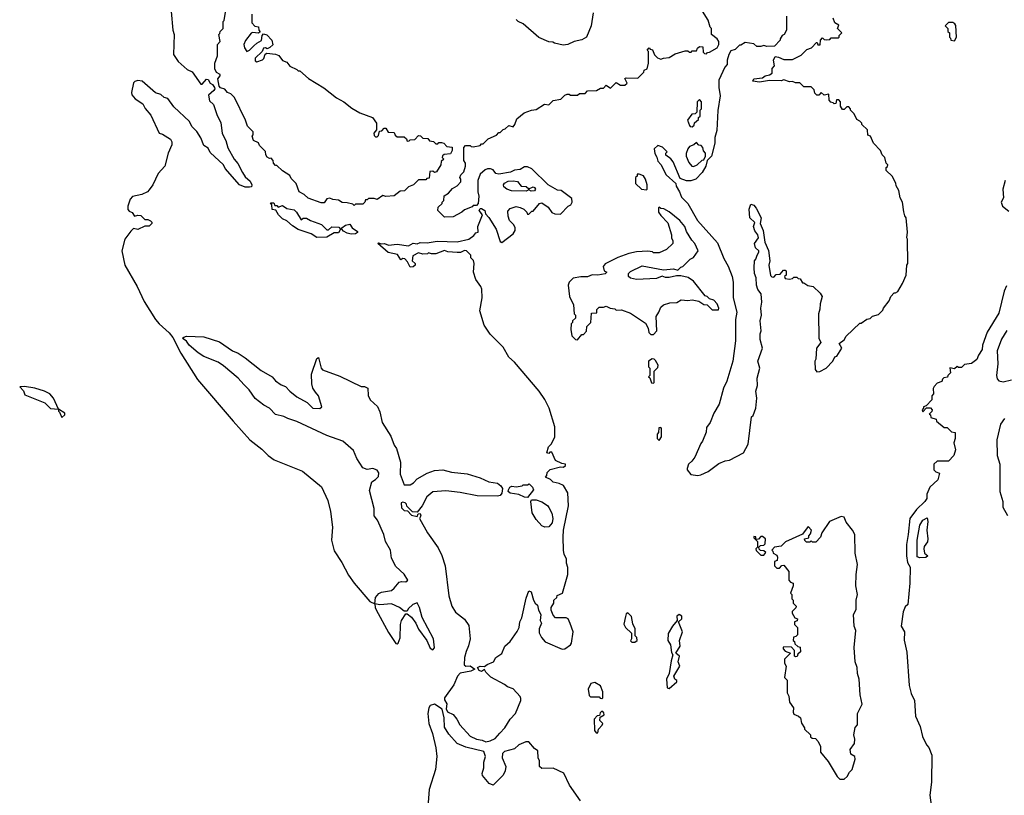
# Model space of a CAD drawing. Extents: x 2494106 to 2685573, y 758056 to 915185.
# Tile 44 of 256: x 2521930 to 2528804, y 847174 to 852588. Entities that reach past the tile are written whole.
import ezdxf

# ---------------------------------------------------------------- set-up
doc = ezdxf.new("R2010")
doc.units = 0

msp = doc.modelspace()

# ---------------------------------------------------------------- linework, layer by layer
at = {"layer": '0CON05XD'}
for points in [[(2522988, 852645), (2523000, 852515), (2523008.8, 852485), (2523004.2, 852345), (2523036.2, 852295), (2523099.7, 852239.7), (2523135, 852222.5), (2523195, 852137.5), (2523205, 852136.7), (2523235, 852173.3), (2523245, 852170), (2523258.8, 852145), (2523276.2, 852135), (2523290, 852115), (2523292.5, 852105), (2523286.4, 852093.6), (2523248.3, 852061.7), (2523255, 852020), (2523282.5, 851995), (2523308.3, 851918.3), (2523335, 851870), (2523343.9, 851793.9), (2523370, 851745), (2523383.9, 851693.9), (2523426.7, 851615), (2523453.6, 851583.6), (2523485, 851520), (2523505, 851490), (2523539.3, 851459.3), (2523550, 851435), (2523548.3, 851421.7), (2523535, 851417.5), (2523505, 851417.5), (2523465, 851433.8), (2523365, 851550), (2523352.5, 851575), (2523260.7, 851660.7), (2523245, 851690), (2523215, 851710), (2523193.6, 851763.6), (2523166.1, 851806.1), (2523131.7, 851841.7), (2523115, 851877.5), (2523005, 851980), (2522965, 852037.5), (2522937.5, 852045), (2522915, 852066.2), (2522877.7, 852077.7), (2522785, 852157.5), (2522755, 852162.5), (2522733, 852157), (2522723.6, 852146.4), (2522710.5, 852079.5), (2522713, 852063), (2522736.7, 852035), (2522790.5, 852000.5), (2522807, 851967), (2522845, 851921.2), (2522904.4, 851794.4), (2522927.7, 851787.7), (2522983, 851753), (2522992.5, 851735), (2522992.5, 851715), (2522967.5, 851655), (2522943.9, 851566.1), (2522896.8, 851513.2), (2522859.2, 851435), (2522835, 851398.8), (2522823.2, 851386.8), (2522782.1, 851367.9), (2522717.6, 851352.4), (2522700.8, 851335), (2522684, 851285), (2522685, 851262.5), (2522695, 851250), (2522715, 851242.5), (2522732.5, 851215), (2522755, 851222.5), (2522775, 851220), (2522803.8, 851193.8), (2522825, 851193.3), (2522844.1, 851184.1), (2522853.3, 851175), (2522853.3, 851165), (2522835, 851146.7), (2522803.3, 851146.7), (2522755, 851122.5), (2522725, 851130), (2522705, 851112.5), (2522664.2, 851055.8), (2522642.5, 850975), (2522664.4, 850875), (2522750, 850725), (2522799.8, 850619.8), (2522877.1, 850495), (2522903.7, 850463.7), (2522972.7, 850402.7), (2522998.8, 850368.8), (2523055, 850258.8), (2523171.1, 850075), (2523421.1, 849785), (2523535.6, 849655), (2523619.5, 849589.5), (2523665, 849545.7), (2523706.4, 849516.4), (2523905, 849437.1), (2524036.2, 849326.2), (2524080.5, 849230.5), (2524100.6, 849155), (2524113.1, 849045), (2524105.7, 848954.3), (2524125, 848881.2), (2524179.7, 848799.7), (2524225, 848711.2), (2524265, 848654), (2524375, 848526.7), (2524410, 848510), (2524411.2, 848485), (2524419.5, 848469.5), (2524505, 848311.2), (2524555, 848233.8), (2524565, 848230), (2524572.5, 848235), (2524586.8, 848273.2), (2524589.2, 848365), (2524596.1, 848393.9), (2524625, 848440), (2524635, 848440), (2524665, 848417.5), (2524696, 848376), (2524715, 848332.5), (2524773.3, 848255), (2524795, 848200), (2524815, 848190), (2524826.4, 848203.6), (2524818.8, 848265), (2524738.8, 848415), (2524720, 848485), (2524705, 848517.5), (2524675, 848506.7), (2524642.5, 848475), (2524635, 848460), (2524615, 848460), (2524582.5, 848485), (2524525, 848511.2), (2524445, 848503.3), (2524410, 848510), (2524413.8, 848555), (2524437.7, 848582.3), (2524455, 848592), (2524525, 848603.8), (2524545, 848618.8), (2524579.3, 848660.7), (2524595, 848666.7), (2524626.1, 848663.9), (2524640, 848675), (2524615, 848717.5), (2524555, 848770), (2524525, 848830), (2524518.8, 848885), (2524484.2, 848945), (2524472.5, 848995), (2524428, 849095), (2524404, 849125), (2524405.8, 849175), (2524372.3, 849302.3), (2524389.3, 849360.7), (2524415, 849377.5), (2524435, 849400), (2524436.2, 849425), (2524425, 849443.3), (2524395, 849453.8), (2524355, 849448), (2524325, 849460), (2524284.3, 849524.3), (2524260.3, 849580.3), (2524185.5, 849645.5), (2524074.4, 849684.4), (2523865, 849782.9), (2523802.7, 849802.7), (2523775, 849818), (2523715, 849832.9), (2523674, 849875), (2523635, 849896.9), (2523574.6, 849944.6), (2523532, 850005), (2523495, 850042), (2523455.5, 850085.5), (2523351.7, 850171.7), (2523315, 850197.5), (2523215.5, 850235.5), (2523175, 850262.5), (2523113.3, 850315), (2523095, 850342.5), (2523070.7, 850360.7), (2523067.5, 850365), (2523075, 850372.5), (2523095, 850378), (2523215, 850374.3), (2523325, 850338.6), (2523416, 850275), (2523455, 850259.4), (2523505, 850226.9), (2523615, 850138.9), (2523691.4, 850095), (2523715, 850067.1), (2523755, 850039.2), (2523785, 850026.7), (2523815, 849994), (2523865, 849956.2), (2523936.7, 849915), (2523976.4, 849876.4), (2524025.9, 849874.1), (2524038.8, 849885), (2524015, 849962.5), (2523995, 849987.5), (2523976.2, 850015), (2523968.8, 850045), (2523967, 850113), (2524005, 850223.3), (2524015, 850230), (2524034.2, 850155), (2524045, 850143.3), (2524165, 850098.8), (2524315, 850027.5), (2524337, 850027), (2524360, 850015), (2524362.5, 849965), (2524377.5, 849935), (2524428.3, 849888.3), (2524445, 849850), (2524460, 849775), (2524521.2, 849681.2), (2524545, 849617.5), (2524560, 849595), (2524588.3, 849498.3), (2524586.7, 849415), (2524615, 849340), (2524655, 849340), (2524680, 849355), (2524705, 849382.5), (2524775, 849423.3), (2524825, 849440), (2524885, 849446.2), (2524945, 849430), (2525055, 849417.5), (2525145, 849390), (2525205, 849362.5), (2525265, 849352.5), (2525290, 849335), (2525300, 849315), (2525297, 849283), (2525285, 849267.5), (2525265, 849261.2), (2525124.2, 849264.2), (2525005, 849288), (2524905, 849300), (2524815, 849291.2), (2524772.1, 849257.9), (2524738.8, 849195), (2524705, 849150), (2524671.7, 849151.7), (2524631.7, 849191.7), (2524630, 849205), (2524620, 849215), (2524605, 849220), (2524592.5, 849215), (2524595, 849180), (2524615, 849162.5), (2524638.3, 849158.3), (2524665, 849130), (2524705, 849120), (2524711.7, 849138.3), (2524725, 849140), (2524730, 849125), (2524720, 849105), (2524776.7, 849005), (2524850.9, 848900.9), (2524877, 848847), (2524899.2, 848775), (2524926.2, 848565), (2524948, 848495), (2524972.2, 848452.2), (2525035, 848403.3), (2525065, 848360), (2525074, 848265), (2525064.1, 848215.9), (2525046.4, 848176.4), (2525036.4, 848136.4), (2525034, 848085), (2525045, 848076.2), (2525075, 848077.8), (2525107.5, 848055), (2525080.2, 848039.8), (2525004.8, 848025.2), (2524985.6, 848005), (2524960.8, 847945), (2524896.7, 847855), (2524895, 847840), (2524911.7, 847811.7), (2524908.3, 847778.3), (2524917, 847757), (2524955, 847737.5), (2524982.5, 847705), (2525003.3, 847665), (2525075, 847587.5), (2525120, 847565), (2525159.3, 847559.3), (2525185, 847547.5), (2525215, 847553.3)], [(2524265, 851290), (2524255, 851300), (2524215, 851310), (2524180.7, 851310.7), (2524155, 851327.5), (2524115, 851332.5), (2524095, 851342.5), (2524073.6, 851336.4), (2524055, 851310), (2524035, 851310), (2523945, 851342.5), (2523915, 851367.5), (2523880, 851385), (2523860, 851445), (2523825, 851480), (2523815, 851500), (2523763.6, 851533.6), (2523725, 851570), (2523715, 851570), (2523702.5, 851585), (2523700, 851605), (2523685, 851620), (2523675, 851617.5), (2523657, 851627), (2523647.5, 851645), (2523647, 851667), (2523605, 851710), (2523598.3, 851728.3), (2523562.5, 851745), (2523552.5, 851775), (2523560, 851785), (2523560, 851805), (2523520, 851845), (2523507, 851887), (2523430, 852045), (2523405, 852070), (2523380, 852080), (2523363, 852103), (2523331.7, 852111.7), (2523323, 852123), (2523313.3, 852175), (2523330, 852195), (2523330, 852205), (2523305, 852220), (2523292.5, 852245), (2523292.5, 852285), (2523310, 852335), (2523310, 852415), (2523330, 852435), (2523320, 852485), (2523328.3, 852491.7), (2523330, 852505), (2523350, 852525), (2523350, 852575), (2523357, 852583), (2523370, 852655)], [(2523550, 852625), (2523550, 852565), (2523571.7, 852541.7), (2523598.3, 852538.3), (2523600, 852515), (2523608.3, 852501.7), (2523596.7, 852493.3), (2523555, 852497.5), (2523547, 852493), (2523506.8, 852443.2), (2523495.6, 852415), (2523500, 852390), (2523516.4, 852366.4), (2523535, 852373.8), (2523565, 852405.6), (2523585, 852424.3), (2523618.8, 852441.2), (2523622.5, 852477.5), (2523631.7, 852488.3), (2523655, 852482.5), (2523690, 852445), (2523697, 852413), (2523677.3, 852392.7), (2523657, 852383), (2523645, 852390), (2523632.3, 852387.7), (2523623.3, 852365), (2523575, 852320), (2523575, 852300), (2523585, 852293.8), (2523625, 852306.2), (2523634.2, 852315.8), (2523643.9, 852346.1), (2523655, 852353.3), (2523715, 852347.5), (2523738.3, 852338.3), (2523765, 852302.5), (2523795, 852290), (2523815, 852262.5), (2523865, 852240), (2523875, 852230), (2523885, 852230), (2523947, 852177), (2524053, 852113), (2524141.7, 852041.7), (2524192.5, 852015), (2524249.3, 851969.3), (2524305, 851936.7), (2524392.5, 851905), (2524420, 851865), (2524421.7, 851818.3), (2524403.3, 851795), (2524405, 851780), (2524415, 851770), (2524425, 851770), (2524435, 851780), (2524441.7, 851808.3), (2524458.3, 851811.7), (2524475, 851830), (2524485, 851830), (2524501.7, 851801.7), (2524545, 851800), (2524551.7, 851781.7), (2524565, 851770), (2524615, 851770), (2524630, 851755), (2524635, 851740), (2524648.3, 851741.7), (2524655, 851750), (2524688.3, 851751.7), (2524715, 851780), (2524727, 851777), (2524745, 851760), (2524778.3, 851758.3), (2524791.7, 851741.7), (2524818.3, 851738.3), (2524835, 851720), (2524848.3, 851721.7), (2524855, 851730), (2524875, 851730), (2524890, 851725), (2524913, 851703), (2524948.3, 851698.3), (2524950, 851675), (2524938.3, 851651.7), (2524892.5, 851647.5), (2524881.7, 851638.3), (2524880, 851625), (2524890, 851615), (2524871.7, 851598.3), (2524870, 851575), (2524840, 851525), (2524825, 851520), (2524815, 851530), (2524793, 851527), (2524788.3, 851481.7), (2524771.7, 851478.3), (2524765, 851470), (2524715, 851470), (2524680, 851435), (2524645, 851420), (2524617, 851393), (2524585, 851390), (2524545, 851357.5), (2524485, 851352.5), (2524465, 851360), (2524425, 851332.5), (2524405, 851340), (2524365, 851340), (2524355, 851330), (2524345, 851330), (2524340, 851315), (2524325, 851300), (2524275, 851300), (2524265, 851290)], [(2525215, 847553.3), (2525249.3, 847570.7), (2525283, 847607), (2525316.7, 847645), (2525353.3, 847705), (2525391.2, 847745), (2525428, 847835), (2525428.3, 847848.3), (2525423.8, 847863.8), (2525375, 847916.2), (2525335, 847930), (2525315, 847946.7), (2525219.3, 847999.3), (2525185, 848032.5), (2525175, 848052.5), (2525155, 848038), (2525138.8, 848045), (2525126.7, 848065), (2525145, 848074), (2525175, 848072.5), (2525192.9, 848087.1), (2525237.5, 848105), (2525253.6, 848136.4), (2525296.1, 848163.9), (2525317.5, 848215), (2525355, 848247.5), (2525403.6, 848316.4), (2525416.7, 848345), (2525422.5, 848385), (2525436.4, 848413.6), (2525465, 848550), (2525485, 848600), (2525500, 848595), (2525516.7, 848535), (2525527.5, 848515), (2525545, 848500), (2525552.5, 848465), (2525567.5, 848435), (2525562.5, 848395), (2525572.5, 848375), (2525556.7, 848335), (2525557, 848307), (2525572.5, 848275), (2525597.5, 848245), (2525716.4, 848193.6), (2525735, 848196.7), (2525775, 848223.3), (2525783.3, 848235), (2525793.3, 848315), (2525773.6, 848373.6), (2525760, 848405), (2525745, 848412.5), (2525671.7, 848411.7), (2525655, 848430), (2525640, 848465), (2525640, 848485), (2525660, 848515), (2525660, 848535), (2525680, 848555), (2525681.7, 848568.3), (2525720, 848585), (2525756.1, 848713.9), (2525756.4, 848763.6), (2525746.7, 848795), (2525746.7, 848825), (2525731.2, 848855), (2525726.2, 848885), (2525724, 848975), (2525726.2, 849025), (2525761.2, 849195), (2525756.7, 849285), (2525725.8, 849335.8), (2525695, 849351.2), (2525655, 849360), (2525635, 849377.5), (2525600, 849395), (2525610, 849405), (2525613, 849427), (2525633, 849447), (2525705, 849467.5), (2525726.4, 849463.6), (2525740, 849475), (2525740, 849485), (2525715, 849490), (2525671.7, 849511.7), (2525645, 849570), (2525631.7, 849568.3), (2525625, 849560), (2525610, 849565), (2525622.5, 849605), (2525643.6, 849626.4), (2525666.7, 849675), (2525666.7, 849745), (2525626.7, 849875), (2525595, 849937.5), (2525556.7, 849995), (2525385, 850196.7), (2525345, 850232.5), (2525305, 850302.5), (2525213.6, 850393.6), (2525173.3, 850455), (2525143.3, 850555), (2525158.8, 850645), (2525156.1, 850706.1), (2525150, 850725), (2525113.3, 850775), (2525097.5, 850825), (2525102.5, 850885), (2525097, 850907), (2525080, 850925), (2525080, 850945), (2525050, 850975), (2525035, 850977.5), (2525007, 850963), (2524985, 850962.5), (2524918.3, 850968.3), (2524895, 850977.5), (2524835, 850952.5), (2524805, 850952.5), (2524785, 850960), (2524777, 850953), (2524745, 850950), (2524715, 850960), (2524675, 850940), (2524670, 850905), (2524690, 850885), (2524690, 850875), (2524677, 850863), (2524655, 850860), (2524638.3, 850898.3), (2524618.3, 850918.3), (2524605, 850920), (2524591.7, 850911.7), (2524568.3, 850948.3), (2524503, 850963), (2524430, 851025), (2524435, 851030), (2524452.5, 851022.5), (2524476.1, 851026.1), (2524505, 851013.3), (2524565, 851020), (2524645, 851010), (2524677, 851027), (2524705, 851022.5), (2524725, 851032.5), (2524775, 851030), (2524845, 851042.5), (2524983, 851037), (2525065, 851056.7), (2525099.3, 851080.7), (2525115, 851100), (2525130, 851105), (2525127.5, 851145), (2525160, 851225), (2525137.5, 851255), (2525145, 851270), (2525155, 851270), (2525177.5, 851255), (2525181.7, 851231.7), (2525205, 851207.5), (2525256.1, 851126.1), (2525285, 851040), (2525295, 851032.5), (2525375, 851092.5), (2525390, 851115), (2525390, 851135), (2525380, 851155), (2525350, 851185), (2525340, 851215), (2525338.3, 851251.7), (2525355, 851270), (2525395, 851282.5), (2525425, 851277.5), (2525450, 851265), (2525470, 851245), (2525475, 851230), (2525485, 851230), (2525505, 851250), (2525515, 851250), (2525560, 851305), (2525575, 851310), (2525618.3, 851278.3), (2525645, 851242.5), (2525665, 851232.5), (2525705, 851230), (2525760, 851285), (2525777.5, 851295), (2525787.5, 851315), (2525785, 851340), (2525710, 851395), (2525685, 851397.5), (2525620, 851435), (2525506.4, 851546.4), (2525475, 851560), (2525455, 851560), (2525425, 851542.5), (2525385, 851537.5), (2525357, 851523), (2525275, 851510), (2525253.9, 851513.9), (2525235, 851540), (2525217, 851547), (2525195, 851547.5), (2525179.3, 851540.7), (2525145, 851510), (2525127.5, 851465), (2525127.5, 851385), (2525136.2, 851355), (2525130, 851305), (2525118.3, 851291.7), (2525095, 851290), (2525088.3, 851281.7), (2525035, 851260), (2525017, 851243), (2524955, 851212.5), (2524895, 851210), (2524850, 851255), (2524851.7, 851278.3), (2524880, 851305), (2524880, 851315), (2524890, 851325), (2524893, 851357), (2524923, 851377), (2524950.7, 851409.3), (2524985, 851427.5), (2525010, 851455), (2525010, 851475), (2525003, 851487), (2525010, 851505), (2525030, 851525), (2525042.5, 851565), (2525042.5, 851585), (2525030, 851605), (2525030, 851695), (2525041.7, 851708.3), (2525075, 851710), (2525081.7, 851701.7), (2525095, 851700), (2525145, 851710), (2525155, 851720), (2525165, 851720), (2525200, 851755), (2525258.3, 851781.7), (2525275, 851800), (2525285, 851800), (2525305, 851820), (2525320, 851825), (2525345, 851850), (2525375, 851840), (2525387.5, 851855), (2525400, 851895), (2525451.7, 851938.3), (2525503, 851957), (2525535, 851960), (2525593, 851997), (2525625, 851992.5), (2525655, 852022.5), (2525707, 852033), (2525735, 852060), (2525753, 852067), (2525767, 852067), (2525775, 852060), (2525825, 852060), (2525838.3, 852071.7), (2525877, 852073), (2525895, 852090), (2525957, 852093), (2525985, 852110), (2526005, 852110), (2526025, 852130), (2526055, 852110), (2526095, 852150), (2526125, 852130), (2526155, 852130), (2526170, 852145), (2526155, 852177.5), (2526165, 852182.5), (2526245, 852180), (2526288.3, 852221.7), (2526290, 852235), (2526310, 852245), (2526320, 852285), (2526320, 852365), (2526310, 852375), (2526325, 852390), (2526331.7, 852381.7), (2526348.3, 852378.3), (2526361.7, 852341.7), (2526381.7, 852321.7), (2526405, 852312.5), (2526425, 852320), (2526465, 852322.5), (2526505, 852350), (2526575, 852370), (2526595, 852370), (2526605, 852360), (2526618.3, 852361.7), (2526625, 852370), (2526655, 852370), (2526661.7, 852388.3), (2526675, 852400), (2526698.3, 852398.3), (2526701.7, 852361.7), (2526711.7, 852351.7), (2526725, 852350), (2526731.7, 852358.3), (2526745, 852360), (2526799.3, 852390.7), (2526810, 852415), (2526810, 852435), (2526800, 852455), (2526760, 852485), (2526760, 852525), (2526750, 852535), (2526737.5, 852585), (2526696.4, 852646.4)], [(2525932.5, 852635), (2525920, 852545), (2525887.5, 852465), (2525855, 852447.5), (2525800, 852435), (2525756.4, 852413.6), (2525725, 852410), (2525663.6, 852423.6), (2525651.7, 852431.7), (2525625, 852432.5), (2525555, 852462.5), (2525445, 852557.5), (2525410, 852575), (2525395, 852590)], [(2527283, 852613), (2527282.5, 852515), (2527267.5, 852485), (2527253.6, 852476.4), (2527240, 852455), (2527240, 852445), (2527198.3, 852401.7), (2527145, 852400), (2527125, 852407.5), (2527105, 852400), (2527075, 852400), (2527055, 852420), (2526995, 852427.5), (2526965, 852410), (2526955, 852410), (2526925, 852380), (2526895, 852370), (2526880, 852345), (2526870, 852305), (2526870, 852275), (2526852.5, 852255), (2526810, 852165), (2526810, 852115), (2526820, 852055), (2526803, 851953), (2526796.7, 851815), (2526782.5, 851765), (2526782.5, 851725), (2526760, 851635), (2526730, 851605), (2526720, 851565), (2526695, 851520), (2526650, 851475), (2526615, 851462.5), (2526585, 851462.5), (2526540, 851480), (2526492.5, 851595), (2526476.4, 851616.4), (2526441.7, 851641.7), (2526440, 851655), (2526450, 851665), (2526418.3, 851698.3), (2526385, 851710), (2526360, 851685), (2526363, 851653), (2526377, 851627), (2526385, 851600), (2526407, 851577), (2526442.5, 851505), (2526510, 851445), (2526512.5, 851425), (2526536.7, 851385), (2526549.3, 851349.3), (2526593.6, 851303.6), (2526662.5, 851185), (2526800.7, 851030.7), (2526845, 850920), (2526876.4, 850866.4), (2526903.3, 850795), (2526910, 850755), (2526912, 850645), (2526936, 850545), (2526927.5, 850495), (2526927.5, 850345), (2526907.5, 850205), (2526867.5, 850065), (2526842.5, 850015), (2526812.5, 849905), (2526775, 849840), (2526750, 849775), (2526725, 849740), (2526721.7, 849708.3), (2526697.5, 849645), (2526685, 849630), (2526642.5, 849535), (2526622.5, 849505), (2526600, 849485), (2526590, 849455), (2526590, 849445), (2526615, 849412.5), (2526665, 849406.2)], [(2526665, 849406.2), (2526685, 849411.2), (2526737.5, 849435), (2526810.5, 849489.5), (2526855, 849508.8), (2526885, 849513.8), (2526982.5, 849565), (2527016.2, 849625), (2527040, 849815), (2527050, 849825), (2527068.8, 849875), (2527076.7, 849945), (2527068.8, 849995), (2527081.2, 850035), (2527078.8, 850085), (2527098, 850155), (2527082.5, 850205), (2527116.2, 850295), (2527100, 850355), (2527100, 850395), (2527106.7, 850415), (2527100, 850485), (2527108.8, 850525), (2527104, 850575), (2527110, 850615), (2527106.7, 850675), (2527083.8, 850705), (2527073.8, 850735), (2527072.5, 850785), (2527060, 850815), (2527057.5, 850855), (2527060, 850905), (2527070, 850915), (2527077.5, 850945), (2527090, 850965), (2527090, 850975), (2527067.5, 850995), (2527060, 851025), (2527087.5, 851065), (2527082.5, 851085), (2527062.7, 851112.7), (2527053.9, 851143.9), (2527061.7, 851171.7), (2527026.2, 851205), (2527023.3, 851265), (2527035, 851300), (2527055, 851292.5), (2527071.7, 851271.7), (2527106.7, 851205), (2527100, 851165), (2527120, 851115), (2527132.5, 851035), (2527156.4, 850976.4), (2527166.7, 850905), (2527160, 850875), (2527171.7, 850801.7), (2527181.7, 850791.7), (2527195, 850790), (2527211.7, 850808.3), (2527238.3, 850811.7), (2527261.7, 850838.3), (2527275, 850840), (2527280, 850835), (2527280, 850805), (2527270, 850795), (2527275, 850780), (2527305, 850777.5), (2527325, 850780), (2527335, 850790), (2527355, 850790), (2527365, 850780), (2527378.3, 850778.3), (2527395, 850750), (2527405, 850750), (2527433, 850733), (2527470, 850725), (2527519.3, 850679.3), (2527532.5, 850655), (2527517.5, 850605), (2527517, 850567), (2527507.5, 850535), (2527510, 850365), (2527522.5, 850335), (2527493.3, 850295), (2527487, 850217), (2527480, 850205), (2527482.5, 850145), (2527495, 850130), (2527517, 850133), (2527560, 850155), (2527606.4, 850203.6), (2527620, 850235), (2527635, 850240), (2527670, 850295), (2527651.7, 850328.3), (2527685, 850352.5), (2527700.7, 850379.3), (2527795, 850470), (2527805, 850470), (2527843, 850497), (2527867, 850503), (2527883, 850517), (2527925, 850530), (2527955, 850560), (2527960, 850575), (2528000, 850625), (2528012.5, 850655), (2528035, 850680), (2528045, 850680), (2528059.3, 850690.7), (2528092.5, 850745), (2528117.5, 850805), (2528122.5, 850875), (2528130, 850885), (2528127.5, 851055), (2528122.5, 851065), (2528127.5, 851105), (2528117.5, 851205), (2528108.3, 851218.3), (2528103, 851247), (2528092.5, 851315), (2528077.5, 851345), (2528067.5, 851395), (2528048.3, 851428.3), (2528047, 851447), (2528020, 851495), (2527980, 851535), (2527980, 851555), (2527988.3, 851561.7), (2527990, 851575), (2527980, 851585), (2527970, 851625), (2527950, 851645), (2527940, 851675), (2527890, 851725), (2527870, 851775), (2527851.7, 851781.7), (2527848.3, 851818.3), (2527810, 851855), (2527810, 851865), (2527795, 851880), (2527775, 851890), (2527755, 851930), (2527730, 851955), (2527730, 851965), (2527718.3, 851978.3), (2527705, 851980), (2527685, 851960), (2527675, 851960), (2527660, 851985), (2527660, 852015), (2527648.3, 852028.3), (2527631.7, 852028.3), (2527628.3, 852001.7), (2527615, 852000), (2527608.3, 852008.3), (2527591.7, 852011.7), (2527580, 852025), (2527578.3, 852068.3), (2527545, 852060), (2527525, 852080), (2527508.3, 852061.7), (2527495, 852060), (2527480, 852075), (2527477, 852097), (2527455, 852120), (2527405, 852120), (2527377, 852147), (2527345, 852147.5), (2527325, 852156.7), (2527303.6, 852153.6), (2527265, 852167.5), (2527245, 852160), (2527165, 852163.3), (2527095, 852151.2), (2527047.5, 852157.5), (2527054.3, 852175.7), (2527115, 852182.5), (2527135, 852196.7), (2527165, 852203.3), (2527182.5, 852215), (2527183, 852247), (2527200, 852265), (2527192.5, 852305), (2527205, 852330), (2527227, 852327), (2527265, 852310), (2527325, 852310), (2527385, 852340), (2527425, 852380), (2527458.3, 852391.7), (2527491.7, 852428.3), (2527498.3, 852428.3), (2527501.7, 852411.7), (2527518.3, 852411.7), (2527520, 852445), (2527535, 852460), (2527545, 852450), (2527565, 852447.5), (2527585, 852450), (2527595, 852460), (2527645, 852460), (2527650, 852465), (2527651.7, 852478.3), (2527670, 852495), (2527640, 852525), (2527648.3, 852548.3), (2527620, 852565), (2527608.3, 852598.3)], [(2528455, 852440), (2528470, 852465), (2528466.4, 852546.4), (2528459.3, 852559.3), (2528445, 852567.5), (2528415, 852567.5), (2528390, 852545), (2528410, 852525), (2528410, 852505), (2528420, 852495), (2528420, 852465), (2528428.3, 852458.3), (2528430, 852445), (2528455, 852440)], [(2526625, 851840), (2526638.3, 851851.7), (2526641.7, 851868.3), (2526668.3, 851891.7), (2526670, 851905), (2526680, 851915), (2526680, 851955), (2526690, 851965), (2526690, 852015), (2526675, 852030), (2526660, 852015), (2526658.3, 851941.7), (2526645, 851930), (2526621.7, 851928.3), (2526593, 851887), (2526605, 851850), (2526611.7, 851841.7), (2526625, 851840)], [(2526635, 851563.3), (2526660, 851575), (2526693.6, 851606.4), (2526705, 851610), (2526717.5, 851635), (2526717, 851657), (2526703, 851673), (2526700, 851695), (2526688.3, 851708.3), (2526671.7, 851711.7), (2526655, 851730), (2526637, 851713), (2526607, 851703), (2526593.3, 851685), (2526583, 851653), (2526582.5, 851635), (2526601.7, 851591.7), (2526622.5, 851565), (2526635, 851563.3)], [(2525465, 851390), (2525363.6, 851393.6), (2525330, 851405), (2525310.7, 851420.7), (2525307.5, 851435), (2525315, 851447.5), (2525340.7, 851459.3), (2525375, 851462.5), (2525405, 851457.5), (2525430, 851425), (2525465, 851422.5), (2525485, 851407.5), (2525515, 851420), (2525525, 851416.7), (2525530, 851405), (2525525, 851392.5), (2525500.7, 851390.7), (2525485, 851400), (2525465, 851390)], [(2526305, 851400), (2526310, 851405), (2526310, 851435), (2526300, 851475), (2526285, 851497.5), (2526255, 851510), (2526241.7, 851508.3), (2526240, 851495), (2526230, 851485), (2526230, 851445), (2526270, 851405), (2526305, 851400)], [(2528810, 851465), (2528792.5, 851405), (2528797.5, 851345), (2528782.5, 851315), (2528790, 851285), (2528835, 851250)], [(2524005, 851067.5), (2523965, 851092.5), (2523873.9, 851123.9), (2523835, 851147.5), (2523795, 851182.5), (2523765, 851197.5), (2523737.5, 851225), (2523718.3, 851258.3), (2523691.7, 851261.7), (2523690, 851295), (2523681.7, 851308.3), (2523705, 851310), (2523711.7, 851291.7), (2523725, 851290), (2523735, 851280), (2523765, 851290), (2523795, 851270), (2523845, 851260), (2523862.5, 851245), (2523895, 851190), (2523908.3, 851201.7), (2523931.7, 851201.7), (2523960, 851185), (2524037, 851157), (2524075, 851120), (2524085, 851120), (2524108.3, 851141.7), (2524158.3, 851138.3), (2524170, 851125), (2524155, 851100), (2524125, 851100), (2524075, 851070), (2524005, 851067.5)], [(2525825, 850352.5), (2525855, 850390), (2525865, 850390), (2525887, 850413), (2525890, 850445), (2525917, 850473), (2525921.7, 850538.3), (2525958.3, 850541.7), (2525960, 850565), (2525975, 850580), (2526005, 850580), (2526025, 850587.5), (2526053, 850573), (2526085, 850570), (2526095, 850560), (2526131.7, 850561.7), (2526195, 850540), (2526299.3, 850469.3), (2526317.5, 850435), (2526323, 850403), (2526335, 850390), (2526355, 850390), (2526377.5, 850415), (2526372.5, 850515), (2526392.5, 850545), (2526405, 850580), (2526425, 850597.5), (2526468.3, 850611.7), (2526517, 850613), (2526548.3, 850631.7), (2526595, 850627.5), (2526625, 850632.5), (2526671.7, 850621.7), (2526705, 850600), (2526728.3, 850598.3), (2526765, 850562.5), (2526808.3, 850561.7), (2526810, 850575), (2526800, 850605), (2526775, 850630), (2526745, 850640), (2526730, 850655), (2526715, 850660), (2526633.3, 850763.3), (2526597, 850787), (2526545, 850800), (2526515, 850800), (2526465, 850787.5), (2526438.3, 850788.3), (2526415, 850797.5), (2526375, 850780), (2526235, 850773.3), (2526195, 850782.5), (2526180, 850795), (2526180, 850815), (2526195, 850830), (2526275, 850870), (2526425, 850842.5), (2526495, 850847.5), (2526525, 850840), (2526545, 850860), (2526560, 850865), (2526610, 850915), (2526633, 850927), (2526667, 850973), (2526642.5, 851025), (2526621.7, 851048.3), (2526585, 851110), (2526572.5, 851145), (2526537.5, 851185), (2526465, 851247.5), (2526427, 851267), (2526405, 851270), (2526395, 851280), (2526390, 851275), (2526390, 851245), (2526405, 851220), (2526455, 851170), (2526480, 851085), (2526480, 851065), (2526490, 851045), (2526490, 851025), (2526446.4, 850983.6), (2526395, 850960), (2526355, 850960), (2526347, 850967), (2526315, 850972.5), (2526235, 850967.5), (2526183.6, 850956.4), (2526105, 850926.7), (2526017, 850883), (2526002.5, 850865), (2526010, 850835), (2526030, 850825), (2526017, 850813), (2525965, 850803.3), (2525927, 850807), (2525895, 850793.3), (2525846.4, 850793.6), (2525795, 850782.5), (2525766.7, 850755), (2525760, 850735), (2525767.5, 850655), (2525797, 850597), (2525800, 850535), (2525810, 850525), (2525810, 850505), (2525790, 850485), (2525790, 850475), (2525780, 850465), (2525777.5, 850425), (2525785, 850380), (2525810, 850355), (2525825, 850352.5)], [(2524245, 851090), (2524215, 851097.5), (2524190.7, 851110.7), (2524180, 851125), (2524180, 851135), (2524205, 851152.5), (2524235, 851160), (2524250, 851135), (2524288.3, 851108.3), (2524288.3, 851101.7), (2524275, 851092.5), (2524245, 851090)], [(2528819.7, 850730.3), (2528803.6, 850693.6), (2528765, 850540)], [(2528765, 850540), (2528684.1, 850405.9), (2528652, 850315), (2528650, 850285), (2528623.3, 850245), (2528612.5, 850215), (2528575, 850187.5), (2528525, 850180), (2528505, 850160), (2528485, 850160), (2528475, 850167.5), (2528455, 850150), (2528423.6, 850156.4), (2528428.3, 850121.7), (2528410, 850105), (2528408.3, 850091.7), (2528381.7, 850088.3), (2528371.7, 850078.3), (2528368.3, 850061.7), (2528335, 850050), (2528313.6, 850026.4), (2528307, 850013), (2528310, 849975), (2528298.3, 849961.7), (2528297, 849933), (2528258.3, 849891.7), (2528240, 849885), (2528240, 849875), (2528230, 849865), (2528235, 849850), (2528261.7, 849878.3), (2528288.3, 849878.3), (2528300, 849865), (2528298.3, 849851.7), (2528280, 849835), (2528288.3, 849828.3), (2528291.7, 849811.7), (2528328.3, 849798.3), (2528330, 849785), (2528385, 849740), (2528405, 849740), (2528435, 849710), (2528460, 849705), (2528460, 849665), (2528452.5, 849635), (2528463.3, 849585), (2528452.5, 849545), (2528415, 849506.7), (2528335, 849506), (2528312.5, 849485), (2528312.5, 849445), (2528325, 849432.5), (2528351.7, 849421.7), (2528340, 849375), (2528284, 849325), (2528263.6, 849276.4), (2528263.3, 849245), (2528250, 849225), (2528190.9, 849169.1), (2528144.2, 849105.8), (2528131.5, 848995), (2528122, 848925), (2528120.9, 848845), (2528128.2, 848798.2), (2528146, 848765), (2528143.3, 848655), (2528130, 848505), (2528111.7, 848488.3), (2528097.5, 848455), (2528083.8, 848355), (2528107.5, 848315), (2528103.6, 848256.4), (2528123, 848173), (2528139.3, 847939.3), (2528153.8, 847885), (2528176.7, 847835), (2528183.3, 847725), (2528217.5, 847655), (2528232.5, 847585), (2528260, 847525), (2528277, 847507), (2528297.5, 847455), (2528296.2, 847265), (2528283.3, 847175), (2528293.1, 847105)], [(2528822.2, 850417.8), (2528783.1, 850356.9), (2528754.5, 850275), (2528757.8, 850185), (2528750, 850105), (2528755, 850080), (2528765, 850066), (2528795, 850059.4), (2528855, 850074.3)], [(2526355, 850050), (2526360, 850055), (2526360, 850135), (2526385, 850160), (2526387.5, 850175), (2526368.3, 850208.3), (2526358.3, 850218.3), (2526345, 850220), (2526320, 850205), (2526320, 850165), (2526330, 850155), (2526330, 850105), (2526320, 850095), (2526328.3, 850088.3), (2526341.7, 850051.7), (2526355, 850050)], [(2522225, 849810), (2522245, 849830), (2522245, 849840), (2522200, 849870), (2522165.7, 849945), (2522141.2, 849975), (2522103.3, 849995), (2522035, 850015.6), (2521963.9, 850026.1), (2521930, 850025), (2521957, 849997), (2521965, 849970), (2522105, 849912.5), (2522145, 849872.5), (2522200, 849870), (2522200, 849855), (2522208.3, 849848.3), (2522225, 849810)], [(2528804.4, 849805), (2528777.5, 849765), (2528752.7, 849655), (2528754.3, 849545), (2528773.1, 849485), (2528773.1, 849295), (2528793.1, 849225), (2528794.2, 849185), (2528826.2, 849126.2)], [(2526395, 849650), (2526410, 849675), (2526410, 849735), (2526405, 849740), (2526391.7, 849738.3), (2526390, 849705), (2526380, 849695), (2526380, 849665), (2526395, 849650)], [(2525475, 849252.5), (2525453.8, 849253.8), (2525415, 849272.5), (2525353, 849283), (2525340, 849295), (2525342.5, 849305), (2525352.5, 849325), (2525365, 849332.5), (2525395, 849327.5), (2525437, 849333), (2525445, 849340), (2525475, 849340), (2525487, 849347), (2525510, 849325), (2525517.5, 849305), (2525475, 849252.5)], [(2525595, 849046.2), (2525575, 849054.2), (2525535, 849100), (2525508, 849145), (2525497.5, 849225), (2525503.3, 849236.7), (2525535, 849236.7), (2525575, 849223.3), (2525615, 849196.7), (2525625, 849182.5), (2525643.9, 849143.9), (2525651.2, 849105), (2525646.7, 849075), (2525625, 849047.5), (2525595, 849046.2)], [(2527685, 847287.5), (2527707.5, 847305), (2527722.5, 847335), (2527742.5, 847355), (2527762.5, 847425), (2527760, 847445), (2527731.7, 847461.7), (2527727, 847493), (2527757.5, 847535), (2527760, 847565), (2527752.5, 847595), (2527763, 847647), (2527780, 847665), (2527780, 847745), (2527810.9, 847809.1), (2527797.5, 847875), (2527790, 847985), (2527779.2, 848025), (2527777.1, 848065), (2527762, 848105), (2527756.2, 848205), (2527766.1, 848323.9), (2527756.2, 848355), (2527750, 848435), (2527769.3, 848470.7), (2527770, 848535), (2527778.8, 848575), (2527766.1, 848636.1), (2527768.8, 848715), (2527778.8, 848785), (2527763.3, 848865), (2527760, 848995), (2527745, 849023.3), (2527699.5, 849079.5), (2527686.1, 849116.1), (2527665, 849120), (2527582.5, 849085), (2527530, 849005), (2527520, 848975), (2527488.3, 848941.7), (2527465, 848940), (2527455, 848950), (2527445, 848940), (2527421.7, 848941.7), (2527411.7, 848951.7), (2527410, 848965), (2527438.3, 848971.7), (2527440, 848985), (2527451.7, 848998.3), (2527457.5, 849025), (2527435, 849050), (2527395, 848997.5), (2527276.4, 848943.6), (2527247, 848913), (2527200, 848905), (2527180, 848885), (2527188.3, 848878.3), (2527190, 848865), (2527215, 848850), (2527220, 848835), (2527218.3, 848811.7), (2527200, 848805), (2527200, 848775), (2527215, 848760), (2527235, 848760), (2527251.7, 848778.3), (2527265, 848780), (2527300, 848735), (2527300, 848675), (2527311.7, 848661.7), (2527330, 848655), (2527330, 848635), (2527310, 848585), (2527320, 848575), (2527320, 848545), (2527330, 848535), (2527330, 848515), (2527350, 848495), (2527348.3, 848481.7), (2527323, 848457), (2527322.5, 848445), (2527341.7, 848411.7), (2527360, 848405), (2527358.3, 848391.7), (2527340, 848385), (2527340, 848365), (2527360, 848345), (2527360, 848295), (2527348.3, 848281.7), (2527331.7, 848278.3), (2527330, 848255), (2527338.3, 848248.3), (2527341.7, 848231.7), (2527361.7, 848211.7), (2527378.3, 848208.3), (2527380, 848175), (2527361.7, 848158.3), (2527358.3, 848141.7), (2527345, 848140), (2527340, 848145), (2527340, 848185), (2527318.3, 848208.3), (2527265, 848210), (2527260, 848205), (2527260, 848195), (2527275, 848180), (2527310, 848165), (2527270, 848125), (2527270, 848095), (2527280, 848075), (2527270, 847995), (2527287, 847977), (2527288.3, 847888.3), (2527300, 847865), (2527303, 847823), (2527332.5, 847785), (2527330, 847755), (2527335, 847740), (2527367, 847727), (2527380, 847715), (2527388.3, 847678.3), (2527410, 847645), (2527410, 847635), (2527450, 847595), (2527451.7, 847581.7), (2527463, 847573), (2527485, 847570), (2527505, 847550), (2527520, 847515), (2527520, 847475), (2527575, 847410), (2527637.5, 847305), (2527655, 847287.5), (2527685, 847287.5)], [(2528215, 848831.5), (2528195, 848838.8), (2528194.7, 848955), (2528215, 849060), (2528235, 849093.3), (2528265, 849110), (2528270, 849085), (2528262.5, 849025), (2528270, 848965), (2528266.4, 848943.6), (2528245, 848910), (2528242.5, 848895), (2528247.5, 848865), (2528270, 848845), (2528255, 848834.4), (2528215, 848831.5)], [(2527125, 848850), (2527138.3, 848868.3), (2527125, 848880), (2527101.7, 848881.7), (2527091.7, 848891.7), (2527090, 848905), (2527101.7, 848918.3), (2527125, 848920), (2527135, 848930), (2527137.5, 848965), (2527115, 848980), (2527105, 848980), (2527088.3, 848961.7), (2527070, 848960), (2527068.3, 848978.3), (2527055, 848980), (2527055, 848970), (2527080, 848945), (2527080, 848905), (2527070, 848895), (2527071.7, 848881.7), (2527105, 848850), (2527125, 848850)], [(2526225, 848242.5), (2526240, 848255), (2526237.5, 848275), (2526227, 848287), (2526226.2, 848335), (2526210.7, 848370.7), (2526201.7, 848421.7), (2526175, 848447.5), (2526165, 848440), (2526158.3, 848421.7), (2526148.3, 848368.3), (2526160, 848345), (2526200, 848305), (2526200, 848265), (2526193, 848253), (2526203, 848243), (2526225, 848242.5)], [(2526465, 847920), (2526517.5, 847965), (2526517.5, 847975), (2526504, 847984), (2526497.5, 848005), (2526538.8, 848075), (2526526.2, 848105), (2526536.7, 848145), (2526510, 848165), (2526540, 848215), (2526536.2, 848255), (2526556, 848315), (2526530, 848385), (2526552.5, 848405), (2526553, 848423), (2526535, 848436.7), (2526517.5, 848425), (2526520, 848395), (2526487.5, 848355), (2526457, 848303), (2526453.9, 848253.9), (2526473.8, 848225), (2526480.7, 848170.7), (2526490, 848155), (2526477, 848113), (2526463.3, 848025), (2526446.4, 847983.6), (2526450, 847925), (2526465, 847920)], [(2525995, 847850), (2526000, 847855), (2526000, 847895), (2525985, 847937.5), (2525945, 847961.2), (2525917.5, 847955), (2525897.5, 847915), (2525905, 847870), (2525915, 847860), (2525975, 847860), (2525981.7, 847851.7), (2525995, 847850)], [(2525845, 847134), (2525767.5, 847245), (2525727.7, 847327.7), (2525655, 847362.5), (2525575, 847360), (2525560, 847375), (2525560, 847415), (2525550, 847435), (2525547.5, 847485), (2525525, 847500), (2525485, 847547.5), (2525463, 847547), (2525415, 847526.7), (2525385, 847497.5), (2525315, 847480), (2525300, 847465), (2525297.5, 847435), (2525323.3, 847375), (2525320, 847345), (2525306.2, 847313.8), (2525235, 847243.8), (2525207.5, 847255), (2525161.7, 847311.7), (2525157.5, 847325), (2525170, 847365), (2525170, 847405), (2525181.2, 847445), (2525169.3, 847479.3), (2525045, 847509.2), (2524984, 847535), (2524925, 847600), (2524895, 847650), (2524892.5, 847715), (2524880, 847775), (2524825, 847810), (2524795, 847800), (2524785.8, 847784.2), (2524780, 847745), (2524786.4, 847675), (2524811.8, 847605), (2524835.7, 847505), (2524842.5, 847445), (2524831.8, 847355), (2524787.8, 847215), (2524771.4, 847005)], [(2525965, 847610), (2525970, 847635), (2525996.4, 847663.6), (2526000, 847675), (2525980, 847695), (2525981.7, 847718.3), (2526010, 847735), (2526008.3, 847748.3), (2525995, 847760), (2525981.7, 847748.3), (2525978.3, 847731.7), (2525961.7, 847728.3), (2525940, 847705), (2525942.5, 847625), (2525955, 847610), (2525965, 847610)]]:
    msp.add_lwpolyline(points, dxfattribs=at)

doc.saveas('drawing.dxf')
